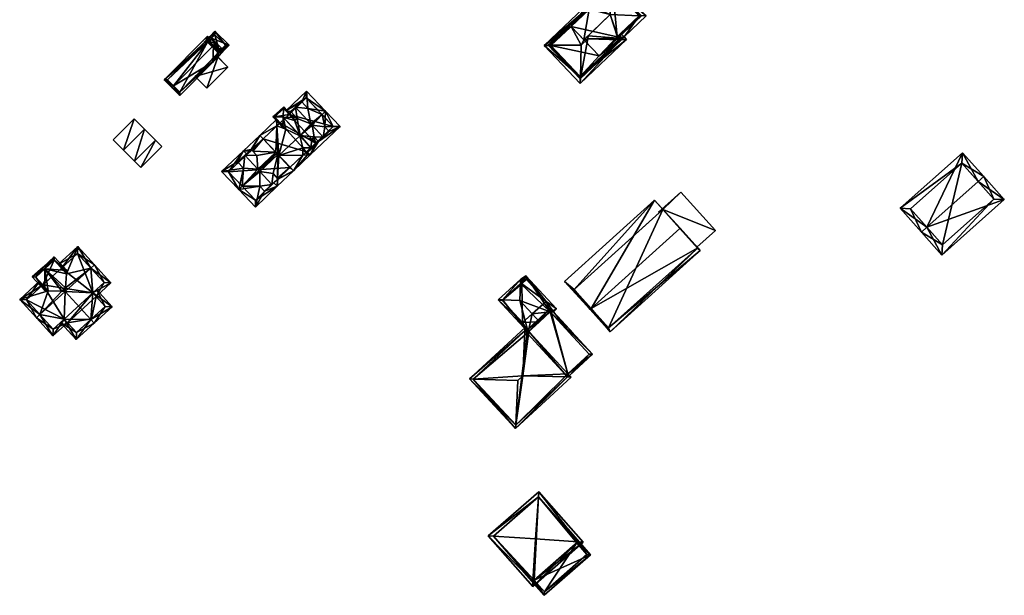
# Model space of a CAD drawing. Header units: inches. Extents: x 2523744 to 2528136, y 1148995 to 1152010.
# Tile 23 of 256: x 2525099 to 2525301, y 1148995 to 1149113. Entities that reach past the tile are written whole.
import ezdxf

# ---------------------------------------------------------------- set-up
doc = ezdxf.new("R2010")
doc.units = ezdxf.units.IN
doc.header["$MEASUREMENT"] = 0
doc.layers.add('Gebaeude Einzelhaus', color=10, linetype='Continuous')
doc.layers.add('Offenes Gebaeude', color=10, linetype='Continuous')

msp = doc.modelspace()

# ---------------------------------------------------------------- meshes
at = {"layer": 'Gebaeude Einzelhaus'}
mesh = msp.add_polyface(dxfattribs=at)
corners = [(2525214.725, 1149108.626, 397.937), (2525215.837, 1149114.839, 396.137), (2525212.15, 1149111.342, 396.137), (2525220.131, 1149113.752, 397.937), (2525215.859, 1149115.322, 395.976), (2525215.867, 1149115.502, 395.916), (2525220.439, 1149119.203, 396.137), (2525220.477, 1149119.874, 395.916), (2525221.762, 1149108.984, 396.045), (2525226.523, 1149113.5, 396.045), (2525226.056, 1149113.518, 396.183), (2525215.592, 1149109.446, 397.937), (2525221.711, 1149108.935, 396.045), (2525221.532, 1149109.227, 396.183), (2525220.581, 1149119.338, 396.052), (2525226.079, 1149113.54, 396.169), (2525216.07, 1149116.438, 395.976), (2525216.758, 1149115.712, 395.976), (2525220.581, 1149119.338, 395.976), (2525227.493, 1149113.503, 395.976), (2525226.079, 1149113.54, 395.976), (2525220.619, 1149120.752, 395.976), (2525222.945, 1149109.189, 395.976), (2525222.257, 1149109.915, 395.976), (2525206.589, 1149107.446, 395.976), (2525214.016, 1149100.82, 395.976), (2525213.964, 1149099.669, 395.976), (2525207.648, 1149107.535, 395.976), (2525222.227, 1149108.607, 395.976), (2525223.445, 1149108.661, 395.976), (2525222.257, 1149109.914, 395.976), (2525221.589, 1149109.281, 395.976), (2525216.09, 1149115.079, 395.976), (2525215.561, 1149108.771, 398.162), (2525214.205, 1149107.486, 398.162), (2525214.011, 1149100.637, 395.916), (2525222.41, 1149108.603, 395.916), (2525207.468, 1149107.536, 395.916), (2525216.184, 1149115.168, 395.916), (2525221.762, 1149108.984, 396.012), (2525221.683, 1149109.37, 395.916), (2525221.532, 1149109.227, 396.012), (2525214.001, 1149101.083, 395.976), (2525222.032, 1149108.699, 395.976), (2525208.003, 1149107.409, 395.976), (2525221.762, 1149108.984, 395.976), (2525221.532, 1149109.227, 395.976), (2525212.15, 1149111.342, 395.976), (2525221.762, 1149108.984, 384.39), (2525221.532, 1149109.227, 384.39), (2525226.079, 1149113.54, 384.39), (2525220.581, 1149119.338, 384.39), (2525212.15, 1149111.342, 384.39), (2525217.878, 1149105.301, 395.976), (2525217.878, 1149105.301, 396.045), (2525217.878, 1149105.301, 384.39), (2525208.003, 1149107.409, 384.39), (2525214.001, 1149101.083, 384.39), (2525222.032, 1149108.699, 384.39)]
mesh.append_faces([[corners[k] for k in face] for face in [(47, 16, 32), (32, 16, 17), (44, 24, 47), (47, 24, 16), (22, 45, 30), (30, 45, 31), (31, 45, 46), (29, 43, 22), (22, 43, 45), (44, 42, 24), (24, 42, 26), (26, 42, 29), (29, 42, 43), (34, 2, 27), (27, 2, 37), (37, 2, 5), (5, 2, 4), (4, 2, 1), (34, 0, 2), (34, 33, 0), (0, 33, 11), (28, 12, 33), (33, 12, 11), (41, 39, 31), (31, 39, 40), (40, 39, 36), (36, 39, 28), (28, 39, 12), (32, 4, 1), (32, 38, 4), (4, 38, 5), (37, 25, 27), (27, 25, 34), (37, 35, 25), (28, 35, 36), (28, 25, 35), (28, 33, 25), (25, 33, 34), (17, 4, 32), (28, 30, 31), (28, 22, 30), (28, 29, 22), (25, 26, 28), (28, 26, 29), (4, 24, 27), (27, 24, 25), (25, 24, 26), (17, 16, 4), (4, 16, 24), (16, 18, 17), (20, 22, 23), (18, 19, 20), (20, 19, 22), (16, 21, 18), (18, 21, 19), (19, 20, 22), (22, 20, 23), (16, 18, 21), (21, 18, 19), (19, 18, 20), (16, 17, 18), (7, 14, 6), (15, 14, 9), (9, 10, 15), (14, 7, 9), (8, 10, 9), (8, 13, 10), (7, 6, 5), (5, 6, 4), (4, 6, 1), (10, 6, 3), (9, 7, 10), (10, 7, 6), (8, 3, 12), (12, 3, 11), (11, 3, 0), (8, 10, 3), (8, 9, 10), (5, 6, 7), (4, 3, 5), (5, 3, 6), (4, 1, 3), (3, 1, 0), (0, 1, 2)]], dxfattribs={"color": 13})
mesh.append_faces([[corners[k] for k in face] for face in [(52, 55, 56), (56, 55, 57), (57, 55, 58), (58, 55, 48), (43, 58, 45), (45, 58, 48), (43, 42, 58), (58, 42, 57), (42, 44, 57), (57, 44, 56), (47, 52, 44), (44, 52, 56), (52, 49, 55), (55, 49, 48), (52, 51, 49), (49, 51, 50), (12, 39, 8), (12, 45, 39), (12, 53, 45), (12, 54, 53), (54, 0, 53), (53, 0, 47), (47, 0, 2), (1, 47, 2), (1, 52, 47), (1, 51, 52), (6, 18, 1), (1, 18, 51), (6, 14, 18), (20, 14, 15), (20, 18, 14), (20, 50, 18), (18, 50, 51), (10, 20, 15), (10, 50, 20), (10, 46, 50), (50, 46, 49), (10, 41, 46), (10, 13, 41), (45, 41, 39), (39, 41, 8), (8, 41, 13), (45, 46, 41), (45, 48, 46), (46, 48, 49)]], dxfattribs={"color": 41})
mesh = msp.add_polyface(dxfattribs=at)
corners = [(2525138.076, 1149108.407, 390.974), (2525138.43, 1149108.76, 390.975), (2525137.817, 1149109.368, 390.507), (2525137.898, 1149108.228, 390.973), (2525128.915, 1149100.393, 390.507), (2525130.848, 1149099.18, 391.714), (2525130.495, 1149098.825, 391.714), (2525139.046, 1149107.445, 391.714), (2525139.205, 1149107.992, 391.567), (2525139.398, 1149107.8, 391.714), (2525138.337, 1149108.149, 391.172), (2525139.905, 1149106.008, 390.854), (2525138.881, 1149104.045, 390.507), (2525139.905, 1149105.087, 390.51), (2525132.112, 1149097.222, 390.507), (2525139.958, 1149105.955, 390.814), (2525139.91, 1149105.083, 390.507), (2525141.015, 1149106.197, 390.507), (2525140.252, 1149106.249, 390.814), (2525140.605, 1149106.603, 390.813), (2525139.764, 1149106.733, 391.178), (2525139.593, 1149107.606, 391.568), (2525137.468, 1149108.306, 390.778), (2525129.622, 1149100.396, 390.778), (2525137.82, 1149108.661, 390.778), (2525132.109, 1149097.929, 390.772), (2525139.941, 1149105.825, 390.772), (2525140.308, 1149106.194, 390.772), (2525140.252, 1149106.249, 385.346), (2525140.308, 1149106.194, 385.346), (2525138.076, 1149108.407, 385.346), (2525137.82, 1149108.661, 385.346), (2525129.622, 1149100.396, 385.346), (2525132.109, 1149097.929, 385.346), (2525135.254, 1149101.099, 390.522), (2525135.254, 1149101.099, 390.622), (2525139.556, 1149105.436, 390.529), (2525139.556, 1149105.436, 390.629), (2525137.79, 1149108.12, 385.346), (2525139.958, 1149105.955, 385.346)]
mesh.append_faces([[corners[k] for k in face] for face in [(7, 21, 20), (7, 9, 21), (17, 27, 19), (19, 27, 18), (12, 26, 13), (13, 26, 16), (16, 26, 17), (17, 26, 27), (14, 25, 12), (12, 25, 26), (14, 6, 25), (25, 6, 5), (6, 23, 5), (24, 1, 0), (22, 2, 24), (24, 2, 1), (6, 4, 23), (23, 4, 22), (22, 4, 2), (9, 7, 8), (8, 7, 10), (14, 5, 6), (7, 21, 9), (7, 20, 21), (7, 11, 20), (15, 17, 18), (18, 17, 19), (15, 16, 17), (11, 13, 15), (15, 13, 16), (14, 12, 5), (5, 12, 7), (7, 12, 11), (11, 12, 13), (3, 7, 10), (10, 7, 8), (8, 7, 9), (3, 5, 7), (3, 4, 5), (5, 4, 6), (0, 2, 3), (3, 2, 4), (0, 1, 2)]], dxfattribs={"color": 13})
mesh.append_faces([[corners[k] for k in face] for face in [(29, 39, 28), (38, 31, 30), (38, 32, 31), (29, 33, 39), (39, 33, 38), (38, 33, 32), (26, 35, 37), (36, 26, 37), (36, 27, 26), (34, 29, 36), (36, 29, 27), (34, 33, 29), (35, 25, 34), (25, 35, 26), (34, 25, 33), (25, 32, 33), (5, 23, 25), (25, 23, 32), (22, 32, 23), (22, 31, 32), (22, 24, 31), (7, 20, 10), (31, 24, 30), (30, 24, 0), (18, 27, 28), (28, 27, 29)]], dxfattribs={"color": 41})
mesh = msp.add_polyface(dxfattribs=at)
corners = [(2525139.905, 1149106.008, 390.854), (2525141.128, 1149106.419, 391.76), (2525140.774, 1149106.772, 391.76), (2525139.941, 1149105.825, 390.772), (2525139.958, 1149105.248, 390.461), (2525139.764, 1149106.733, 391.178), (2525138.607, 1149108.938, 391.76), (2525137.898, 1149108.228, 390.973), (2525138.253, 1149109.291, 391.76), (2525138.337, 1149108.149, 391.172), (2525137.468, 1149108.306, 390.778), (2525137.083, 1149108.119, 390.461), (2525137.183, 1149108.019, 390.461), (2525139.662, 1149105.543, 390.461), (2525142.195, 1149107.488, 390.482), (2525139.32, 1149110.359, 390.482), (2525141.488, 1149107.487, 390.905), (2525139.32, 1149109.652, 390.906), (2525139.958, 1149105.955, 390.854), (2525140.252, 1149106.249, 390.814), (2525141.488, 1149107.487, 385.346), (2525140.252, 1149106.249, 385.346), (2525139.958, 1149105.955, 390.814), (2525139.32, 1149109.652, 385.346), (2525138.076, 1149108.407, 385.346), (2525138.076, 1149108.407, 390.974), (2525139.958, 1149105.955, 385.346), (2525137.79, 1149108.12, 385.346)]
mesh.append_faces([[corners[k] for k in face] for face in [(3, 4, 13), (3, 1, 4), (0, 18, 3), (3, 18, 1), (1, 18, 2), (11, 10, 12), (11, 8, 10), (10, 8, 7), (7, 8, 6), (8, 17, 6), (16, 1, 2), (16, 14, 1), (8, 15, 17), (17, 15, 16), (16, 15, 14), (6, 15, 8), (2, 14, 6), (6, 14, 15), (2, 1, 14), (4, 3, 13), (10, 11, 12), (7, 8, 10), (10, 8, 11), (5, 6, 9), (9, 6, 7), (7, 6, 8), (0, 2, 5), (5, 2, 6), (4, 1, 3), (3, 1, 0), (0, 1, 2)]], dxfattribs={"color": 13})
mesh.append_faces([[corners[k] for k in face] for face in [(24, 26, 27), (24, 21, 26), (24, 23, 21), (21, 23, 20), (0, 22, 18), (6, 25, 7), (6, 17, 25), (25, 17, 24), (24, 17, 23), (17, 16, 23), (23, 16, 20), (19, 18, 22), (19, 2, 18), (19, 16, 2), (21, 20, 19), (19, 20, 16)]], dxfattribs={"color": 41})
mesh = msp.add_polyface(dxfattribs=at)
corners = [(2525155.366, 1149081.82, 390.201), (2525154.677, 1149082.545, 390.995), (2525154.61, 1149082.481, 390.995), (2525152.084, 1149080.082, 390.995), (2525149.429, 1149077.688, 391.069), (2525152.085, 1149080.116, 391.014), (2525152.058, 1149078.678, 390.201), (2525147.571, 1149074.415, 390.201), (2525148.491, 1149078.714, 392.173), (2525144.904, 1149078.675, 394.112), (2525148.513, 1149081.682, 393.87), (2525144.179, 1149077.986, 394.112), (2525152.181, 1149085.174, 393.874), (2525151.2, 1149081.287, 392.173), (2525151.975, 1149085.391, 394.112), (2525152.089, 1149080.315, 391.127), (2525149.165, 1149088.35, 390.971), (2525146.691, 1149086.221, 390.848), (2525146.799, 1149086.103, 390.971), (2525148.476, 1149089.075, 390.201), (2525145.167, 1149085.932, 390.201), (2525146.314, 1149085.877, 390.84), (2525143.934, 1149083.701, 390.793), (2525140.68, 1149081.67, 390.201), (2525145.144, 1149082.377, 392.173), (2525148.095, 1149082.139, 393.87), (2525151.762, 1149085.615, 393.874), (2525147.852, 1149084.95, 392.173), (2525147.037, 1149085.842, 391.243), (2525146.691, 1149086.221, 392.173), (2525145.423, 1149085.063, 393.87), (2525150.919, 1149079.049, 393.87), (2525152.186, 1149080.208, 392.173), (2525143.934, 1149083.701, 392.173), (2525149.429, 1149077.688, 392.173), (2525142.094, 1149081.634, 390.971), (2525146.549, 1149085.866, 390.971), (2525147.607, 1149075.829, 390.996), (2525158.269, 1149085.071, 390.505), (2525158.8, 1149085.081, 390.201), (2525157.283, 1149085.02, 391.052), (2525154.677, 1149082.545, 391.052), (2525160.453, 1149087.813, 390.918), (2525164.909, 1149090.885, 390.201), (2525158.031, 1149085.71, 391.039), (2525159.899, 1149087.418, 390.999), (2525161.764, 1149090.818, 392.004), (2525161.938, 1149094.013, 393.874), (2525162.664, 1149089.834, 390.869), (2525161.213, 1149093.324, 393.874), (2525159.164, 1149091.143, 393.729), (2525156.705, 1149089.043, 393.874), (2525159.592, 1149088.755, 392.004), (2525159.145, 1149088.243, 391.95), (2525159.856, 1149087.465, 391.053), (2525157.315, 1149085.051, 391.052), (2525158.021, 1149085.721, 391.052), (2525157.306, 1149086.503, 391.954), (2525152.395, 1149084.949, 393.874), (2525156.656, 1149088.996, 393.874), (2525158.327, 1149094.58, 392.004), (2525158.018, 1149098.139, 390.201), (2525157.068, 1149095.958, 390.799), (2525153.78, 1149094.113, 390.201), (2525154.855, 1149093.936, 390.762), (2525154.455, 1149093.374, 390.847), (2525156.153, 1149092.516, 392.004), (2525155.609, 1149092.111, 391.952), (2525158.897, 1149091.435, 393.729), (2525153.777, 1149090.366, 391.954), (2525151.994, 1149091.038, 390.847), (2525152.62, 1149091.632, 390.847), (2525151.909, 1149092.336, 390.201), (2525151.945, 1149092.37, 390.201), (2525149.165, 1149088.35, 390.847), (2525161.409, 1149088.686, 393.729), (2525160.453, 1149087.813, 392.004), (2525155.813, 1149094.81, 393.729), (2525154.855, 1149093.936, 392.004), (2525162.664, 1149089.834, 392.004), (2525157.068, 1149095.958, 392.004), (2525157.982, 1149096.725, 390.847), (2525163.495, 1149090.921, 391.053), (2525146.691, 1149086.221, 391.251), (2525148.476, 1149089.075, 393.874), (2525145.166, 1149085.933, 390.201), (2525149.165, 1149088.35, 393.874), (2525145.856, 1149085.207, 390.201), (2525146.799, 1149086.103, 391.248), (2525152.186, 1149080.208, 391.124), (2525155.366, 1149081.82, 393.874), (2525151.369, 1149079.403, 390.201), (2525154.677, 1149082.545, 393.874), (2525152.598, 1149091.611, 390.201), (2525158.031, 1149085.71, 390.298), (2525158.123, 1149085.794, 390.201), (2525158.021, 1149085.721, 390.298), (2525154.61, 1149082.481, 393.799), (2525149.165, 1149088.35, 380.203), (2525142.094, 1149081.634, 380.203), (2525147.607, 1149075.829, 380.203), (2525154.61, 1149082.481, 380.203), (2525154.677, 1149082.545, 380.203), (2525158.021, 1149085.721, 380.203), (2525159.856, 1149087.465, 380.203), (2525163.495, 1149090.921, 380.203), (2525157.982, 1149096.725, 380.203), (2525154.455, 1149093.374, 380.203), (2525152.62, 1149091.632, 380.203)]
mesh.append_faces([[corners[k] for k in face] for face in [(70, 72, 93), (70, 84, 72), (70, 86, 84), (97, 92, 90), (39, 94, 95), (39, 55, 94), (94, 55, 96), (39, 90, 55), (55, 90, 92), (3, 6, 91), (3, 90, 6), (3, 97, 90), (85, 36, 87), (85, 88, 36), (85, 84, 88), (88, 84, 86), (55, 94, 96), (55, 39, 94), (94, 39, 95), (55, 90, 39), (55, 92, 90), (55, 58, 92), (58, 70, 12), (12, 70, 26), (26, 70, 86), (86, 70, 84), (84, 70, 72), (72, 70, 93), (3, 89, 5), (15, 58, 12), (89, 92, 15), (15, 92, 58), (89, 90, 92), (91, 6, 3), (3, 6, 89), (89, 6, 90), (86, 28, 26), (86, 88, 28), (86, 83, 88), (21, 87, 36), (83, 85, 21), (21, 85, 87), (86, 84, 83), (83, 84, 85), (82, 45, 54), (44, 55, 56), (40, 0, 41), (45, 39, 44), (44, 39, 55), (55, 39, 40), (40, 39, 0), (82, 43, 45), (45, 43, 39), (82, 47, 43), (82, 49, 47), (72, 70, 19), (19, 70, 74), (72, 71, 70), (72, 73, 71), (47, 81, 61), (61, 81, 63), (63, 81, 65), (47, 49, 81), (80, 77, 60), (60, 77, 68), (46, 75, 79), (46, 50, 75), (77, 66, 68), (77, 78, 66), (75, 52, 76), (75, 50, 52), (70, 19, 74), (70, 72, 19), (70, 71, 72), (72, 71, 73), (70, 69, 71), (70, 58, 69), (69, 58, 59), (68, 49, 60), (66, 51, 68), (68, 51, 49), (66, 67, 51), (65, 66, 64), (66, 65, 67), (62, 63, 64), (64, 63, 65), (60, 61, 62), (62, 61, 63), (47, 60, 49), (60, 47, 61), (55, 57, 58), (58, 57, 59), (55, 56, 57), (38, 44, 55), (55, 44, 56), (52, 54, 42), (42, 54, 45), (52, 53, 54), (50, 51, 52), (52, 51, 53), (46, 49, 50), (50, 49, 51), (46, 47, 49), (48, 43, 46), (43, 48, 42), (46, 43, 47), (38, 39, 44), (39, 42, 45), (44, 39, 45), (42, 39, 43), (41, 0, 40), (40, 0, 38), (38, 0, 39), (0, 2, 1), (6, 3, 0), (0, 3, 2), (11, 37, 7), (7, 37, 6), (6, 37, 3), (11, 9, 37), (18, 19, 16), (36, 20, 18), (18, 20, 19), (36, 35, 20), (20, 35, 23), (23, 35, 11), (11, 35, 9), (34, 31, 8), (8, 31, 10), (24, 30, 33), (24, 25, 30), (31, 13, 10), (31, 32, 13), (27, 30, 25), (27, 29, 30), (25, 26, 27), (27, 26, 28), (25, 14, 26), (24, 9, 25), (25, 9, 14), (24, 11, 9), (22, 23, 24), (24, 23, 11), (21, 20, 22), (22, 20, 23), (21, 17, 20), (20, 17, 19), (19, 17, 16), (16, 17, 18), (12, 13, 15), (9, 10, 14), (14, 10, 12), (12, 10, 13), (7, 8, 11), (11, 8, 9), (9, 8, 10), (6, 4, 7), (7, 4, 8), (0, 3, 6), (6, 3, 4), (4, 3, 5), (0, 2, 3), (0, 1, 2)]], dxfattribs={"color": 13})
mesh.append_faces([[corners[k] for k in face] for face in [(2, 97, 3), (1, 41, 2), (2, 41, 97), (97, 41, 40), (40, 92, 97), (40, 55, 92), (88, 18, 36), (86, 16, 88), (88, 16, 18), (86, 70, 16), (16, 70, 74), (108, 103, 98), (98, 103, 102), (107, 104, 108), (108, 104, 103), (107, 105, 104), (107, 106, 105), (108, 70, 71), (108, 98, 70), (70, 98, 74), (81, 106, 65), (65, 106, 107), (81, 105, 106), (49, 82, 81), (81, 82, 105), (105, 82, 104), (104, 82, 54), (96, 102, 103), (96, 1, 102), (96, 40, 1), (1, 40, 41), (96, 55, 40), (96, 56, 55), (62, 78, 80), (80, 78, 77), (62, 64, 78), (60, 62, 80), (79, 48, 46), (42, 79, 76), (76, 79, 75), (42, 48, 79), (52, 42, 76), (78, 64, 66), (99, 101, 100), (99, 98, 101), (101, 98, 102), (3, 101, 2), (37, 100, 3), (3, 100, 101), (2, 102, 1), (2, 101, 102), (9, 35, 37), (37, 35, 100), (100, 35, 99), (36, 99, 35), (18, 98, 36), (36, 98, 99), (18, 74, 98), (18, 16, 74), (12, 26, 14), (83, 18, 17), (83, 88, 18), (83, 29, 88), (88, 29, 28), (28, 29, 27), (32, 15, 13), (32, 89, 15), (5, 34, 4), (5, 32, 34), (34, 32, 31), (5, 89, 32), (4, 34, 8), (33, 22, 24), (21, 83, 17), (21, 29, 83), (21, 30, 29), (22, 33, 21), (21, 33, 30)]], dxfattribs={"color": 41})
mesh = msp.add_polyface(dxfattribs=at)
corners = [(2525158.942, 1149086.543, 393.927), (2525158.015, 1149085.356, 391.554), (2525159.109, 1149086.361, 393.927), (2525157.306, 1149086.503, 391.954), (2525157.442, 1149085.984, 391.554), (2525156.656, 1149088.996, 393.874), (2525153.231, 1149092.794, 393.927), (2525153.177, 1149090.65, 391.554), (2525151.507, 1149092.856, 391.962), (2525153.777, 1149090.366, 391.954), (2525151.15, 1149092.869, 391.554), (2525153.361, 1149094.551, 391.973), (2525153.388, 1149094.914, 391.569), (2525160.253, 1149087.401, 391.569), (2525159.145, 1149088.243, 391.95), (2525159.628, 1149088.085, 391.569), (2525156.705, 1149089.043, 393.874), (2525155.609, 1149092.111, 391.952), (2525155.391, 1149092.722, 391.569), (2525158.031, 1149085.71, 391.954), (2525151.504, 1149092.853, 391.954), (2525159.899, 1149087.418, 391.95), (2525153.371, 1149094.56, 391.953), (2525159.856, 1149087.465, 391.053), (2525159.899, 1149087.418, 390.999), (2525159.856, 1149087.465, 380.203), (2525159.899, 1149087.418, 380.203), (2525154.455, 1149093.374, 390.847), (2525153.371, 1149094.56, 380.203), (2525154.455, 1149093.374, 380.203), (2525151.504, 1149092.853, 380.203), (2525152.62, 1149091.632, 390.847), (2525152.62, 1149091.632, 380.203), (2525158.021, 1149085.721, 391.052), (2525158.031, 1149085.71, 391.039), (2525158.021, 1149085.721, 390.298), (2525158.031, 1149085.71, 390.298), (2525158.021, 1149085.721, 380.203), (2525158.031, 1149085.71, 380.203)]
mesh.append_faces([[corners[k] for k in face] for face in [(11, 12, 22), (19, 0, 2), (12, 18, 22), (22, 18, 17), (2, 21, 13), (13, 21, 15), (15, 21, 14), (2, 0, 21), (10, 8, 20), (8, 10, 11), (11, 10, 12), (10, 20, 7), (7, 20, 9), (4, 19, 1), (1, 19, 2), (4, 3, 19), (6, 18, 11), (11, 18, 12), (6, 17, 18), (0, 16, 6), (6, 16, 17), (0, 14, 16), (0, 13, 14), (14, 13, 15), (0, 2, 13), (11, 8, 6), (12, 10, 11), (11, 10, 8), (7, 8, 10), (5, 6, 9), (9, 6, 7), (7, 6, 8), (3, 0, 5), (5, 0, 6), (4, 1, 3), (3, 1, 0), (0, 1, 2)]], dxfattribs={"color": 13})
mesh.append_faces([[corners[k] for k in face] for face in [(29, 30, 28), (29, 32, 30), (26, 37, 25), (26, 38, 37), (34, 21, 19), (19, 21, 0), (36, 24, 34), (34, 24, 21), (36, 26, 24), (36, 38, 26), (36, 37, 38), (34, 35, 36), (36, 35, 37), (34, 33, 35), (34, 19, 33), (33, 19, 3), (31, 30, 32), (9, 20, 31), (31, 20, 30), (8, 11, 20), (20, 22, 30), (30, 22, 28), (11, 22, 20), (28, 27, 29), (28, 22, 27), (27, 22, 17), (23, 24, 25), (25, 24, 26), (14, 21, 23), (23, 21, 24)]], dxfattribs={"color": 41})
mesh = msp.add_polyface(dxfattribs=at)
corners = [(2525284.85, 1149070.293, 386.323), (2525283.73, 1149069.294, 386.323), (2525287.94, 1149064.574, 381.226), (2525300.69, 1149075.945, 381.226), (2525295.361, 1149079.667, 386.323), (2525296.48, 1149080.665, 386.323), (2525292.135, 1149085.536, 381.226), (2525279.385, 1149074.165, 381.226), (2525298.573, 1149076.066, 382.434), (2525292.014, 1149083.419, 382.397), (2525281.504, 1149074.044, 382.398), (2525288.061, 1149066.693, 382.436), (2525298.573, 1149076.066, 375.609), (2525292.014, 1149083.419, 375.61), (2525281.504, 1149074.044, 375.61), (2525288.061, 1149066.693, 375.609)]
mesh.append_faces([[corners[k] for k in face] for face in [(2, 11, 8), (0, 11, 1), (10, 0, 1), (1, 11, 2), (9, 10, 7), (7, 10, 1), (6, 9, 7), (4, 9, 5), (8, 4, 5), (5, 9, 6), (2, 8, 3), (3, 8, 5), (0, 7, 1), (4, 6, 0), (0, 6, 7), (4, 5, 6), (0, 3, 4), (4, 3, 5), (0, 2, 3), (0, 1, 2)]], dxfattribs={"color": 13})
mesh.append_faces([[corners[k] for k in face] for face in [(13, 15, 14), (12, 15, 13), (8, 15, 12), (11, 15, 8), (14, 15, 0), (0, 15, 11), (10, 14, 0), (13, 14, 9), (9, 14, 10), (12, 13, 4), (4, 13, 9), (8, 12, 4)]], dxfattribs={"color": 41})
mesh = msp.add_polyface(dxfattribs=at)
corners = [(2525220.11, 1149048.906, 387.389), (2525238.528, 1149065.526, 387.389), (2525238.03, 1149066.077, 387.89), (2525234.375, 1149070.058, 391.537), (2525234.41, 1149070.09, 391.537), (2525216.238, 1149053.69, 391.537), (2525215.993, 1149053.469, 391.537), (2525229.198, 1149075.866, 387.151), (2525210.78, 1149059.245, 387.151), (2525219.8, 1149049.75, 387.952), (2525212.75, 1149057.55, 388.605), (2525238, 1149066.05, 387.89), (2525230.9, 1149073.9, 388.617), (2525237.834, 1149066.233, 387.565), (2525230.9, 1149073.9, 387.57), (2525237.834, 1149066.233, 387.465), (2525238, 1149066.05, 378.553), (2525230.9, 1149073.9, 378.553), (2525230.9, 1149073.9, 387.47), (2525230.142, 1149073.218, 387.956), (2525212.75, 1149057.55, 378.553), (2525230.142, 1149073.218, 388.056), (2525219.8, 1149049.75, 378.553)]
mesh.append_faces([[corners[k] for k in face] for face in [(12, 10, 7), (7, 10, 8), (3, 12, 4), (4, 12, 7), (11, 3, 2), (2, 3, 4), (1, 9, 11), (1, 11, 2), (0, 9, 1), (5, 9, 6), (10, 5, 6), (8, 10, 6), (6, 9, 0), (5, 8, 6), (3, 7, 5), (5, 7, 8), (3, 4, 7), (0, 5, 6), (0, 2, 5), (5, 2, 3), (3, 2, 4), (0, 1, 2)]], dxfattribs={"color": 13})
mesh.append_faces([[corners[k] for k in face] for face in [(17, 22, 20), (16, 22, 17), (11, 22, 16), (11, 9, 22), (9, 20, 22), (5, 10, 9), (9, 10, 20), (17, 19, 18), (21, 12, 14), (19, 10, 21), (21, 10, 12), (17, 20, 19), (19, 20, 10), (15, 17, 18), (15, 16, 17), (13, 11, 15), (15, 11, 16), (12, 3, 14), (14, 3, 13), (13, 3, 11)]], dxfattribs={"color": 41})
mesh = msp.add_polyface(dxfattribs=at)
corners = [(2525107.921, 1149061.955, 389.144), (2525111.258, 1149066.363, 388.251), (2525107.246, 1149062.693, 388.251), (2525108.995, 1149060.781, 390.565), (2525113.925, 1149061.965, 392.755), (2525114.663, 1149062.64, 392.755), (2525108.768, 1149057.925, 392.309), (2525108.71, 1149057.195, 392.755), (2525107.997, 1149057.22, 392.309), (2525103.539, 1149052.466, 392.755), (2525105.243, 1149057.316, 390.587), (2525099.396, 1149055.514, 388.251), (2525104.152, 1149058.509, 389.144), (2525103.477, 1149059.247, 388.251), (2525102.801, 1149051.791, 392.755), (2525108.49, 1149051.529, 389.336), (2525106.198, 1149048.078, 388.489), (2525109.173, 1149050.799, 388.489), (2525108.498, 1149051.536, 389.336), (2525114.367, 1149056.903, 389.336), (2525115.031, 1149056.156, 388.489), (2525118.06, 1149058.926, 388.489), (2525114.356, 1149056.893, 389.336), (2525116.648, 1149058.989, 389.336), (2525111.195, 1149064.95, 389.144), (2525100.809, 1149055.451, 389.144), (2525106.26, 1149049.49, 389.337), (2525118.301, 1149054.061, 388.489), (2525115.094, 1149057.568, 388.489), (2525113.967, 1149051.449, 392.755), (2525114.64, 1149050.713, 392.755), (2525110.969, 1149047.355, 388.489), (2525107.761, 1149050.862, 388.489), (2525111.031, 1149048.768, 389.346), (2525108.498, 1149051.536, 389.345), (2525116.889, 1149054.124, 389.348), (2525114.356, 1149056.893, 389.349), (2525115.031, 1149056.156, 382.269), (2525114.356, 1149056.893, 382.269), (2525116.648, 1149058.989, 382.269), (2525111.195, 1149064.95, 382.269), (2525107.921, 1149061.955, 382.269), (2525100.809, 1149055.451, 382.269), (2525104.152, 1149058.509, 382.269), (2525106.26, 1149049.49, 382.269), (2525108.498, 1149051.536, 382.269), (2525109.173, 1149050.799, 382.269), (2525111.031, 1149048.768, 382.269), (2525114.083, 1149051.555, 382.269), (2525116.889, 1149054.124, 382.269)]
mesh.append_faces([[corners[k] for k in face] for face in [(29, 35, 30), (30, 35, 27), (27, 35, 28), (28, 35, 19), (19, 35, 36), (34, 33, 15), (15, 33, 32), (32, 33, 31), (31, 33, 30), (30, 33, 29), (29, 31, 30), (29, 15, 31), (31, 15, 32), (29, 7, 15), (29, 19, 7), (30, 27, 29), (29, 27, 19), (19, 27, 28), (17, 15, 18), (14, 26, 16), (16, 26, 17), (17, 26, 15), (14, 9, 26), (25, 13, 12), (25, 11, 13), (25, 14, 11), (25, 9, 14), (5, 24, 1), (1, 24, 2), (2, 24, 0), (5, 4, 24), (21, 23, 5), (5, 23, 4), (21, 20, 23), (23, 20, 19), (19, 20, 22), (19, 21, 4), (4, 21, 5), (22, 20, 19), (19, 20, 21), (7, 19, 4), (16, 9, 14), (18, 15, 17), (17, 15, 16), (16, 15, 9), (9, 15, 7), (9, 11, 14), (11, 12, 13), (9, 10, 11), (11, 10, 12), (7, 8, 9), (9, 8, 10), (4, 6, 7), (7, 6, 8), (4, 3, 6), (5, 1, 4), (4, 1, 3), (3, 1, 0), (0, 1, 2)]], dxfattribs={"color": 13})
mesh.append_faces([[corners[k] for k in face] for face in [(46, 48, 47), (46, 37, 48), (48, 37, 49), (36, 22, 19), (35, 20, 36), (36, 20, 22), (35, 49, 20), (20, 49, 37), (35, 48, 49), (29, 33, 35), (35, 33, 48), (48, 33, 47), (34, 17, 33), (33, 17, 47), (47, 17, 46), (34, 18, 17), (15, 18, 34), (43, 45, 42), (42, 45, 44), (40, 38, 41), (41, 38, 43), (43, 38, 45), (45, 38, 46), (46, 38, 37), (40, 39, 38), (18, 45, 17), (17, 45, 46), (15, 45, 18), (26, 44, 15), (15, 44, 45), (9, 25, 26), (26, 25, 44), (44, 25, 42), (42, 12, 43), (42, 25, 12), (0, 24, 41), (41, 24, 40), (24, 39, 40), (4, 23, 24), (24, 23, 39), (19, 39, 23), (19, 38, 39), (19, 22, 38), (20, 38, 22), (20, 37, 38)]], dxfattribs={"color": 41})
mesh = msp.add_polyface(dxfattribs=at)
corners = [(2525104.502, 1149061.796, 392.755), (2525101.968, 1149060.156, 390.149), (2525104.543, 1149057.341, 390.149), (2525104.164, 1149062.166, 392.755), (2525105.243, 1149057.316, 390.587), (2525107.997, 1149057.22, 392.309), (2525108.373, 1149057.564, 392.755), (2525108.71, 1149057.195, 392.755), (2525109.05, 1149061.462, 390.149), (2525106.474, 1149064.278, 390.149), (2525108.995, 1149060.781, 390.565), (2525108.768, 1149057.925, 392.309), (2525106.443, 1149063.571, 390.565), (2525102.674, 1149060.125, 390.587), (2525107.921, 1149061.955, 389.144), (2525106.443, 1149063.571, 382.269), (2525107.921, 1149061.955, 382.269), (2525102.674, 1149060.125, 382.269), (2525104.152, 1149058.509, 389.144), (2525104.152, 1149058.509, 382.269)]
mesh.append_faces([[corners[k] for k in face] for face in [(0, 13, 3), (3, 13, 1), (1, 13, 2), (2, 13, 4), (6, 7, 5), (6, 11, 7), (10, 12, 8), (8, 12, 9), (9, 12, 3), (3, 12, 0), (11, 6, 7), (10, 0, 11), (11, 0, 6), (0, 9, 3), (10, 8, 0), (0, 8, 9), (0, 5, 6), (6, 5, 7), (0, 4, 5), (0, 2, 4), (3, 1, 0), (0, 1, 2)]], dxfattribs={"color": 13})
mesh.append_faces([[corners[k] for k in face] for face in [(16, 19, 15), (15, 19, 17), (5, 11, 6), (18, 17, 19), (4, 13, 18), (18, 13, 17), (0, 12, 13), (13, 12, 17), (17, 12, 15), (15, 14, 16), (15, 12, 14), (14, 12, 10)]], dxfattribs={"color": 41})
mesh = msp.add_polyface(dxfattribs=at)
corners = [(2525207.831, 1149053.005, 384.442), (2525201.663, 1149055.31, 386.466), (2525204.179, 1149052.596, 386.466), (2525201.797, 1149058.806, 384.772), (2525205.663, 1149050.995, 386.466), (2525208.501, 1149053.016, 384.101), (2525212.266, 1149048.22, 384.443), (2525209.154, 1149053.621, 383.493), (2525202.895, 1149060.373, 383.493), (2525212.633, 1149048.56, 384.101), (2525201.83, 1149059.68, 384.349), (2525203.369, 1149048.869, 384.326), (2525198.102, 1149055.443, 384.741), (2525197.246, 1149055.475, 384.326), (2525202.2, 1149050.8, 384.637), (2525198, 1149055.35, 384.646), (2525206.999, 1149055.154, 383.861), (2525203, 1149059.6, 383.8), (2525201.9, 1149058.9, 384.677), (2525202.05, 1149058.75, 384.672), (2525206.999, 1149055.154, 378.535), (2525203, 1149059.6, 378.535), (2525202.05, 1149058.75, 378.535), (2525201.9, 1149058.9, 378.535), (2525198, 1149055.35, 378.535), (2525202.2, 1149050.8, 378.535)]
mesh.append_faces([[corners[k] for k in face] for face in [(19, 18, 17), (13, 12, 15), (18, 3, 10), (10, 12, 13), (10, 3, 12), (2, 0, 4), (0, 5, 6), (6, 5, 9), (8, 17, 10), (10, 17, 18), (2, 16, 0), (0, 16, 5), (5, 16, 7), (7, 16, 8), (8, 16, 17), (15, 14, 13), (13, 14, 11), (11, 14, 4), (4, 14, 2), (3, 12, 1), (3, 10, 12), (12, 10, 13), (2, 11, 4), (11, 12, 13), (2, 1, 11), (11, 1, 12), (3, 8, 10), (5, 6, 9), (3, 0, 8), (8, 0, 7), (7, 0, 5), (5, 0, 6), (0, 2, 4), (3, 1, 0), (0, 1, 2)]], dxfattribs={"color": 13})
mesh.append_faces([[corners[k] for k in face] for face in [(22, 25, 24), (22, 24, 23), (20, 25, 22), (20, 22, 21), (14, 25, 2), (16, 25, 20), (2, 25, 16), (24, 25, 14), (15, 24, 14), (23, 24, 15), (12, 23, 15), (18, 23, 12), (18, 12, 3), (22, 23, 19), (19, 23, 18), (21, 22, 17), (17, 22, 19), (20, 21, 17), (16, 20, 17)]], dxfattribs={"color": 41})
mesh = msp.add_polyface(dxfattribs=at)
corners = [(2525202.681, 1149049.1, 389.137), (2525202.713, 1149049.811, 388.778), (2525191.383, 1149039.309, 388.778), (2525192.094, 1149039.287, 389.137), (2525202.263, 1149039.948, 393.754), (2525201.251, 1149039.01, 393.754), (2525203.146, 1149049.344, 388.778), (2525203.486, 1149048.977, 388.778), (2525211.474, 1149040.359, 388.778), (2525211.396, 1149039.697, 389.137), (2525211.814, 1149039.993, 388.778), (2525212.105, 1149039.678, 388.778), (2525200.776, 1149029.176, 388.778), (2525200.81, 1149029.89, 389.139), (2525203.12, 1149048.638, 389.131), (2525202.686, 1149049.105, 389.132), (2525192.089, 1149039.283, 389.132), (2525200.803, 1149029.883, 389.132), (2525211.403, 1149039.704, 389.13), (2525211.108, 1149040.02, 389.131), (2525216.526, 1149044.36, 384.866), (2525207.858, 1149053.711, 384.866), (2525207.831, 1149053.005, 385.17), (2525215.82, 1149044.386, 385.17), (2525203.486, 1149048.977, 378.535), (2525203.12, 1149048.638, 378.535), (2525202.686, 1149049.105, 378.535), (2525192.089, 1149039.283, 378.535), (2525200.803, 1149029.883, 378.535), (2525211.403, 1149039.704, 378.535), (2525211.108, 1149040.02, 378.535), (2525211.474, 1149040.359, 378.535), (2525215.82, 1149044.386, 378.535), (2525207.831, 1149053.005, 378.535), (2525207.831, 1149053.005, 384.442)]
mesh.append_faces([[corners[k] for k in face] for face in [(8, 23, 10), (6, 22, 7), (21, 22, 6), (23, 22, 20), (10, 23, 20), (20, 22, 21), (8, 21, 7), (7, 21, 6), (10, 20, 8), (8, 20, 21), (11, 18, 10), (10, 18, 8), (8, 18, 19), (11, 9, 18), (12, 13, 9), (12, 9, 11), (2, 3, 16), (2, 17, 12), (12, 17, 13), (2, 16, 17), (6, 15, 1), (1, 15, 0), (7, 14, 6), (6, 14, 15), (1, 0, 2), (2, 0, 3), (13, 4, 5), (13, 9, 4), (13, 12, 9), (9, 12, 11), (3, 13, 5), (2, 12, 3), (3, 12, 13), (8, 9, 10), (10, 9, 11), (7, 4, 8), (8, 4, 9), (6, 0, 7), (7, 0, 4), (6, 1, 0), (0, 3, 4), (4, 3, 5), (0, 2, 3), (0, 1, 2)]], dxfattribs={"color": 13})
mesh.append_faces([[corners[k] for k in face] for face in [(31, 33, 32), (24, 33, 31), (7, 34, 24), (24, 34, 33), (7, 22, 34), (32, 34, 23), (23, 34, 22), (32, 33, 34), (23, 31, 32), (23, 8, 31), (28, 30, 29), (25, 30, 28), (25, 28, 27), (25, 27, 26), (24, 31, 30), (24, 30, 25), (8, 30, 31), (8, 19, 30), (19, 18, 30), (30, 18, 29), (9, 29, 18), (9, 28, 29), (9, 13, 28), (13, 17, 28), (17, 16, 28), (28, 16, 27), (16, 3, 27), (3, 0, 27), (27, 0, 26), (0, 15, 26), (15, 14, 26), (26, 14, 25), (7, 25, 14), (7, 24, 25)]], dxfattribs={"color": 41})
mesh = msp.add_polyface(dxfattribs=at)
corners = [(2525213.52, 1149005.998, 384.831), (2525214.583, 1149005.924, 384.455), (2525205.511, 1149016.261, 384.455), (2525205.44, 1149015.201, 384.832), (2525204.868, 1149006.596, 387.893), (2525204.335, 1148997.938, 384.831), (2525204.27, 1148996.875, 384.455), (2525195.199, 1149007.211, 384.455), (2525196.258, 1149007.143, 384.831), (2525213.524, 1149005.993, 384.828), (2525205.443, 1149015.203, 384.83), (2525204.339, 1148997.934, 384.828), (2525213.524, 1149005.993, 382.204), (2525213.524, 1149005.993, 376.275), (2525213.521, 1149005.996, 382.204), (2525205.443, 1149015.203, 376.276), (2525196.258, 1149007.143, 376.276), (2525204.339, 1148997.934, 376.275), (2525204.584, 1148998.149, 382.204), (2525213.284, 1149005.782, 382.204), (2525204.339, 1148997.934, 382.204), (2525204.584, 1148998.149, 376.275), (2525213.284, 1149005.782, 376.275)]
mesh.append_faces([[corners[k] for k in face] for face in [(5, 11, 6), (6, 11, 9), (8, 5, 7), (3, 8, 7), (7, 5, 6), (10, 3, 2), (0, 10, 2), (2, 3, 7), (9, 0, 1), (6, 9, 1), (1, 0, 2), (7, 5, 8), (8, 5, 4), (7, 6, 5), (3, 8, 4), (2, 7, 3), (3, 7, 8), (0, 5, 1), (1, 5, 6), (0, 4, 5), (0, 3, 4), (0, 2, 3), (0, 1, 2)]], dxfattribs={"color": 13})
mesh.append_faces([[corners[k] for k in face] for face in [(21, 15, 22), (22, 15, 13), (21, 16, 15), (21, 17, 16), (5, 20, 11), (5, 17, 20), (12, 22, 13), (12, 19, 22), (18, 17, 21), (18, 20, 17), (18, 11, 20), (12, 9, 19), (19, 9, 18), (18, 9, 11), (16, 5, 8), (16, 17, 5), (8, 3, 16), (16, 3, 15), (3, 10, 15), (10, 14, 15), (15, 14, 13), (10, 0, 14), (12, 14, 9), (9, 14, 0), (12, 13, 14)]], dxfattribs={"color": 41})
mesh = msp.add_polyface(dxfattribs=at)
corners = [(2525213.521, 1149005.996, 382.204), (2525211.506, 1149008.566, 382.204), (2525211.371, 1149008.447, 382.204), (2525213.524, 1149005.993, 382.204), (2525216.059, 1149003.376, 382.204), (2525213.284, 1149005.782, 382.204), (2525204.584, 1148998.149, 382.204), (2525206.609, 1148995.084, 382.204), (2525204.339, 1148997.934, 382.204), (2525202.055, 1149000.273, 382.204), (2525202.186, 1149000.388, 382.204), (2525215.354, 1149003.423, 382.204), (2525206.655, 1148995.79, 382.204), (2525213.284, 1149005.782, 376.275), (2525215.354, 1149003.423, 376.275), (2525204.584, 1148998.149, 376.275), (2525206.655, 1148995.79, 376.275)]
mesh.append_faces([[corners[k] for k in face] for face in [(12, 8, 6), (8, 9, 10), (12, 7, 8), (8, 7, 9), (5, 3, 11), (12, 4, 7), (4, 12, 11), (4, 11, 3), (2, 1, 0), (0, 1, 3), (3, 1, 4), (8, 7, 6), (10, 9, 8), (8, 9, 7), (6, 4, 5), (4, 6, 7), (3, 5, 4), (4, 1, 3), (3, 1, 0), (0, 1, 2)]], dxfattribs={"color": 13})
mesh.append_faces([[corners[k] for k in face] for face in [(14, 16, 13), (13, 16, 15), (11, 12, 14), (14, 12, 16), (16, 12, 15), (15, 12, 6), (14, 13, 11), (11, 13, 5)]], dxfattribs={"color": 41})
at = {"layer": 'Offenes Gebaeude'}
mesh = msp.add_polyface(dxfattribs=at)
corners = [(2525139.905, 1149105.087, 390.51), (2525139.556, 1149105.436, 390.629), (2525135.254, 1149101.099, 390.622), (2525137.631, 1149098.719, 389.812), (2525141.954, 1149103.035, 389.812), (2525135.254, 1149101.099, 390.522), (2525137.631, 1149098.719, 389.712), (2525141.954, 1149103.035, 389.712), (2525139.556, 1149105.436, 390.529)]
mesh.append_faces([[corners[k] for k in face] for face in [(0, 3, 4), (0, 2, 3), (0, 1, 2)]], dxfattribs={"color": 13})
mesh.append_faces([[corners[k] for k in face] for face in [(7, 5, 8), (7, 6, 5), (7, 0, 4), (7, 8, 0), (0, 8, 1), (4, 3, 7), (7, 3, 6), (6, 3, 5), (5, 3, 2)]], dxfattribs={"color": 41})
mesh = msp.add_polyface(dxfattribs=at)
corners = [(2525127.186, 1149088.081, 389.728), (2525124.163, 1149082.519, 389.567), (2525128.455, 1149086.813, 389.567), (2525124.891, 1149090.375, 391.278), (2525122.894, 1149083.787, 389.728), (2525122.808, 1149092.457, 389.959), (2525120.598, 1149086.082, 391.278), (2525118.516, 1149088.163, 389.959), (2525127.186, 1149088.081, 389.628), (2525128.455, 1149086.813, 389.467), (2525124.891, 1149090.375, 391.178), (2525122.808, 1149092.457, 389.859), (2525118.516, 1149088.163, 389.859), (2525120.598, 1149086.082, 391.178), (2525122.894, 1149083.787, 389.628), (2525124.163, 1149082.519, 389.467)]
mesh.append_faces([[corners[k] for k in face] for face in [(7, 6, 5), (6, 4, 3), (5, 6, 3), (4, 1, 0), (3, 4, 0), (0, 1, 2)]], dxfattribs={"color": 13})
mesh.append_faces([[corners[k] for k in face] for face in [(11, 13, 12), (10, 14, 13), (10, 13, 11), (8, 15, 14), (8, 14, 10), (9, 15, 8), (2, 15, 9), (1, 15, 2), (14, 15, 1), (13, 14, 4), (4, 14, 1), (6, 13, 4), (12, 13, 7), (7, 13, 6), (11, 12, 5), (5, 12, 7), (10, 11, 5), (3, 10, 5), (8, 10, 0), (0, 10, 3), (9, 8, 2), (2, 8, 0)]], dxfattribs={"color": 41})
mesh = msp.add_polyface(dxfattribs=at)
corners = [(2525230.9, 1149073.9, 387.57), (2525234.56, 1149077.466, 385.138), (2525230.013, 1149073.361, 388.056), (2525241.618, 1149069.646, 385.138), (2525230.142, 1149073.218, 388.056), (2525237.834, 1149066.233, 387.565), (2525234.56, 1149077.466, 385.038), (2525241.618, 1149069.646, 385.038), (2525230.013, 1149073.361, 387.956), (2525230.142, 1149073.218, 387.956), (2525237.834, 1149066.233, 387.465), (2525230.9, 1149073.9, 387.47)]
mesh.append_faces([[corners[k] for k in face] for face in [(3, 0, 5), (0, 2, 4), (3, 1, 0), (0, 1, 2)]], dxfattribs={"color": 13})
mesh.append_faces([[corners[k] for k in face] for face in [(8, 11, 9), (11, 7, 10), (8, 6, 11), (11, 6, 7), (7, 3, 10), (10, 3, 5), (8, 9, 2), (2, 9, 4), (2, 1, 8), (8, 1, 6), (1, 3, 6), (6, 3, 7)]], dxfattribs={"color": 41})

doc.saveas('drawing.dxf')
